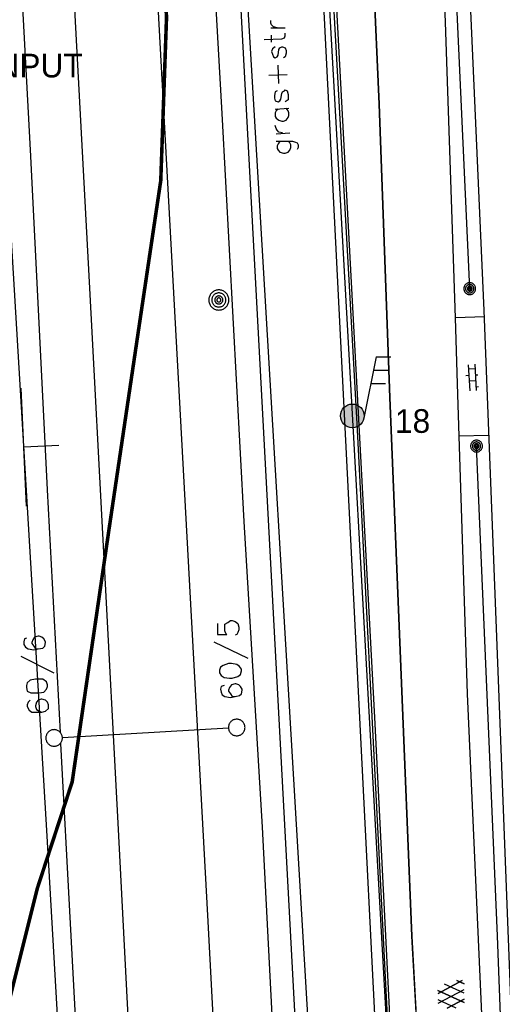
# Model space of a CAD drawing. Header units: millimetres. Extents: x 237058 to 239804, y 565701 to 567407.
# Tile 37 of 64: x 238130 to 238171, y 566429 to 566512. Entities that reach past the tile are written whole.
import ezdxf

# ---------------------------------------------------------------- set-up
doc = ezdxf.new("R2010")
doc.units = ezdxf.units.MM
for name, color, linetype in [('Contouren 15-25 m-mv', 7, 'CONTINUOUS'), ('PEILBUIZEN FEB 2015', 7, 'CONTINUOUS'), ('T4675650', 8, 'CONTINUOUS')]:
    doc.layers.add(name, color=color, linetype=linetype)
doc.styles.get("Standard").update_dxf_attribs({"font": 'tcb_isocp.shx'})

msp = doc.modelspace()

# ---------------------------------------------------------------- hatches: boundary and pattern name
at = {"layer": 'PEILBUIZEN FEB 2015'}
h = msp.add_hatch(color=7, dxfattribs=at)
h.dxf.hatch_style = 1
edge = h.paths.add_edge_path()
edge.add_arc((238158, 566479), 1, 0, 360)

# ---------------------------------------------------------------- linework, layer by layer
at = {"layer": 'Contouren 15-25 m-mv', "color": 1, "linetype": 'Continuous', "ltscale": 0.5, "const_width": 0.3, "flags": 128}
msp.add_lwpolyline([(238137.45, 566582.485), (238137.805, 566577.12), (238138.718, 566567.288), (238139.427, 566557.964), (238142.303, 566512.695), (238141.815, 566498.876), (238140.025, 566486.845), (238137.423, 566469.286), (238134.33, 566448.077), (238131.394, 566439.111), (238131.069, 566437.81)], dxfattribs=at)
at = {"layer": 'Contouren 15-25 m-mv', "color": 1, "const_width": 0.3, "flags": 128}
msp.add_lwpolyline([(238131.069, 566437.81), (238128.948, 566429.33), (238124.707, 566419.549), (238121.119, 566412.865), (238117.368, 566408.464), (238114.27, 566405.53), (238110.682, 566404.062), (238105.626, 566404.389), (238100.244, 566405.041), (238096.819, 566406.671), (238092.416, 566412.376), (238090.785, 566418.571), (238084.914, 566426.722), (238081.489, 566428.515), (238072.845, 566430.145), (238065.669, 566431.449), (238060.94, 566434.221), (238055.395, 566440.904)], dxfattribs=at)
at = {"layer": 'PEILBUIZEN FEB 2015', "color": 7}
for p, q in [((238160.01, 566483.991), (238158.981, 566478.805)), ((238160.01, 566483.991), (238161.26, 566483.991)), ((238159.786, 566482.864), (238161.036, 566482.864)), ((238159.568, 566481.737), (238160.818, 566481.737))]:
    msp.add_line(p, q, dxfattribs=at)
msp.add_circle((238158, 566479), 1, dxfattribs=at)
at = {"layer": 'T4675650'}
for p, q in [((238132.194, 566443.981), (238123.951, 566581.106)), ((238167.921, 566489.747), (238164.837, 566558.456)), ((238165.777, 566340.92), (238154.732, 566537.553)), ((238165.777, 566340.85), (238154.732, 566537.553)), ((238148.454, 566525.246), (238163.243, 566277.01)), ((238148.454, 566525.246), (238163.244, 566276.94)), ((238151.103, 566511.796), (238152.34, 566511.796)), ((238151.181, 566510.559), (238151.181, 566511.177)), ((238150.949, 566507.776), (238152.495, 566507.853)), ((238151.799, 566507.08), (238151.722, 566508.626)), ((238151.49, 566504.916), (238152.65, 566504.993)), ((238151.567, 566502.828), (238152.727, 566502.906)), ((238169.155, 566487.366), (238166.707, 566487.284)), ((238167.954, 566481.128), (238167.828, 566483.32)), ((238168.367, 566482.987), (238167.849, 566482.957)), ((238168.345, 566483.368), (238168.472, 566481.158)), ((238167.6, 566482.424), (238167.879, 566482.44)), ((238168.397, 566482.47), (238168.603, 566482.481)), ((238130.483, 566471.364), (238130.013, 566481.353)), ((238168.426, 566481.952), (238167.909, 566481.922)), ((238168.657, 566481.446), (238168.456, 566481.435)), ((238169.47, 566477.356), (238167.033, 566477.279)), ((238133.207, 566476.498), (238130.248, 566476.359)), ((238146.311, 566459.925), (238149.171, 566458.534)), ((238130, 566458.688), (238132.783, 566457.297)), ((238133.505, 566451.831), (238147.535, 566452.634)), ((238138.527, 566333.221), (238132.194, 566443.981)), ((238165.243, 566430.205), (238167.276, 566431.298)), ((238167.276, 566431.298), (238165.243, 566430.205)), ((238165.268, 566429.389), (238167.442, 566430.534)), ((238165.268, 566429.389), (238167.442, 566430.534)), ((238167.452, 566430.223), (238165.796, 566430.99)), ((238167.452, 566430.223), (238165.796, 566430.99)), ((238167.452, 566431.015), (238166.819, 566431.308)), ((238166.819, 566431.308), (238167.452, 566431.015)), ((238167.451, 566429.43), (238165.236, 566430.445)), ((238165.236, 566430.445), (238167.451, 566429.43)), ((238166.769, 566428.954), (238165.26, 566429.653)), ((238166.769, 566428.954), (238165.26, 566429.653)), ((238166.025, 566428.956), (238167.443, 566429.718)), ((238167.443, 566429.718), (238166.025, 566428.956))]:
    msp.add_line(p, q, dxfattribs=at)
for points in [[(238132.367, 566777.576), (238133.821, 566777.658), (238134.759, 566758.314), (238137.972, 566705.418), (238143.699, 566612.589), (238145.798, 566582.744), (238148.837, 566583.009), (238155.518, 566534.948), (238159.872, 566453.518), (238165.499, 566341.758), (238167.121, 566341.956), (238170.559, 566277.969), (238161.38, 566277.552), (238159.368, 566312.526), (238147.983, 566524.895), (238141.804, 566622.206), (238138.339, 566676.272), (238136.498, 566705.356), (238132.367, 566777.576)], [(238138.274, 566677.295), (238144.048, 566583.63), (238147.335, 566582.06), (238151.493, 566578.433), (238153.988, 566573.359), (238155.946, 566564.326), (238158.346, 566548.159), (238160.282, 566505.323), (238161.162, 566480.563), (238163.04, 566435.041), (238165.511, 566389.606), (238168.37, 566331.61)], [(238161.38, 566277.552), (238159.368, 566312.526), (238147.983, 566524.895), (238141.804, 566622.206)], [(238150.887, 566200.022), (238147.737, 566261.821), (238144.301, 566327.303), (238141.118, 566388.504), (238138.25, 566444.056), (238135.826, 566489.791), (238132.031, 566560.563), (238128.723, 566619.254), (238128.606, 566621.477)], [(238147.911, 566583.159), (238154.37, 566537.171), (238164.335, 566340.343), (238166.261, 566340.476), (238169.446, 566276.643), (238160.366, 566276.342), (238162.631, 566225.548), (238170.903, 566063.994), (238163.188, 566066.598), (238163.426, 566063.23)], [(238173.523, 566369.699), (238172.663, 566391.15), (238171.634, 566423.148), (238170.283, 566458.133), (238169.137, 566487.913), (238168.014, 566513.22), (238166.453, 566544.51), (238165.105, 566583.363)], [(238157.64, 566202.295), (238155.691, 566245.428), (238152.377, 566312.168), (238145.814, 566436.29), (238140.995, 566524.483), (238137.319, 566582.472)], [(238165.321, 566341.823), (238163.999, 566368.971), (238160.402, 566439.334), (238158.4, 566478.351), (238155.892, 566523.308), (238155.61, 566532.178), (238154.281, 566545.77), (238149.467, 566578.422), (238146.34, 566579.749)], [(238166.707, 566487.284), (238165.871, 566512.253), (238165.051, 566533.022), (238162.678, 566577.627)], [(238173.539, 566204.323), (238173.332, 566208.608), (238171.818, 566250.032), (238170.118, 566294.25), (238168.37, 566331.61), (238166.573, 566367.418), (238165.511, 566389.606), (238164.265, 566413.218), (238163.04, 566435.041), (238161.162, 566480.563), (238160.282, 566505.323), (238158.346, 566548.159), (238156.519, 566560.894), (238155.946, 566564.326), (238153.988, 566573.359)], [(238151.84, 566416.344), (238150.425, 566444.257), (238148.876, 566470.081), (238147.012, 566504.537), (238145.017, 566539.751)], [(238133.334, 566452.259), (238132.243, 566472.758), (238130.85, 566500.953), (238130.026, 566516.177)], [(238151.645, 566511.796), (238151.335, 566511.873), (238151.181, 566512.027), (238151.103, 566512.182), (238151.103, 566512.414)], [(238150.562, 566510.791), (238152.031, 566510.868), (238152.263, 566510.945), (238152.34, 566511.1), (238152.34, 566511.332)], [(238151.49, 566510.172), (238151.258, 566510.018), (238151.181, 566509.786), (238151.258, 566509.554), (238151.335, 566509.322), (238151.49, 566509.245), (238151.645, 566509.322), (238151.722, 566509.476), (238151.799, 566509.94), (238151.876, 566510.095), (238152.031, 566510.172), (238152.108, 566510.172), (238152.34, 566510.095), (238152.418, 566509.863), (238152.418, 566509.631), (238152.34, 566509.322), (238152.186, 566509.245)], [(238151.645, 566506.462), (238151.49, 566506.384), (238151.413, 566506.075), (238151.413, 566505.843), (238151.49, 566505.611), (238151.722, 566505.534), (238151.876, 566505.611), (238151.954, 566505.766), (238152.031, 566506.23), (238152.108, 566506.384), (238152.263, 566506.462), (238152.34, 566506.539), (238152.495, 566506.462), (238152.572, 566506.152), (238152.572, 566505.921), (238152.572, 566505.689), (238152.34, 566505.534)], [(238151.722, 566504.916), (238151.567, 566504.761), (238151.49, 566504.606), (238151.49, 566504.297), (238151.567, 566504.143), (238151.799, 566503.988), (238152.031, 566503.911), (238152.186, 566503.911), (238152.418, 566503.988), (238152.572, 566504.22), (238152.65, 566504.374), (238152.65, 566504.606), (238152.572, 566504.761), (238152.418, 566504.993)], [(238152.108, 566502.906), (238151.799, 566502.983), (238151.645, 566503.138), (238151.567, 566503.292), (238151.49, 566503.524)], [(238151.567, 566502.21), (238152.959, 566502.21), (238153.191, 566502.133), (238153.345, 566502.055), (238153.423, 566501.901), (238153.423, 566501.669), (238153.345, 566501.514)], [(238151.876, 566502.21), (238151.722, 566501.978), (238151.645, 566501.823), (238151.645, 566501.592), (238151.722, 566501.437), (238151.876, 566501.282), (238152.186, 566501.205), (238152.34, 566501.205), (238152.572, 566501.282), (238152.727, 566501.437), (238152.804, 566501.669), (238152.804, 566501.901), (238152.727, 566502.055), (238152.572, 566502.21)], [(238147.322, 566489.394), (238147.267, 566489.444), (238147.209, 566489.489), (238147.146, 566489.529), (238147.08, 566489.563), (238147.012, 566489.592), (238146.941, 566489.614), (238146.869, 566489.63), (238146.795, 566489.64), (238146.721, 566489.643), (238146.647, 566489.64), (238146.573, 566489.63), (238146.501, 566489.614), (238146.43, 566489.592), (238146.362, 566489.563), (238146.296, 566489.529), (238146.233, 566489.489), (238146.175, 566489.444), (238146.12, 566489.394), (238146.07, 566489.339), (238146.025, 566489.281), (238145.985, 566489.218), (238145.951, 566489.152), (238145.922, 566489.084), (238145.9, 566489.013), (238145.884, 566488.941), (238145.874, 566488.867), (238145.871, 566488.793), (238145.874, 566488.719), (238145.884, 566488.645), (238145.9, 566488.573), (238145.922, 566488.502), (238145.951, 566488.434), (238145.985, 566488.368), (238146.025, 566488.305), (238146.07, 566488.247), (238146.12, 566488.192), (238146.175, 566488.142), (238146.233, 566488.097), (238146.296, 566488.057), (238146.362, 566488.023), (238146.43, 566487.994), (238146.501, 566487.972), (238146.573, 566487.956), (238146.647, 566487.946), (238146.721, 566487.943), (238146.795, 566487.946), (238146.869, 566487.956), (238146.941, 566487.972), (238147.012, 566487.994), (238147.08, 566488.023), (238147.146, 566488.057), (238147.209, 566488.097), (238147.267, 566488.142), (238147.322, 566488.192), (238147.372, 566488.247), (238147.417, 566488.305), (238147.457, 566488.368), (238147.491, 566488.434), (238147.52, 566488.502), (238147.542, 566488.573), (238147.558, 566488.645), (238147.568, 566488.719), (238147.571, 566488.793), (238147.568, 566488.867), (238147.558, 566488.941), (238147.542, 566489.013), (238147.52, 566489.084), (238147.491, 566489.152), (238147.457, 566489.218), (238147.417, 566489.281), (238147.372, 566489.339), (238147.322, 566489.394)], [(238167.567, 566490.101), (238167.538, 566490.068), (238167.511, 566490.034), (238167.488, 566489.997), (238167.468, 566489.958), (238167.451, 566489.918), (238167.438, 566489.876), (238167.429, 566489.834), (238167.423, 566489.791), (238167.421, 566489.747), (238167.423, 566489.703), (238167.429, 566489.66), (238167.438, 566489.618), (238167.451, 566489.576), (238167.468, 566489.536), (238167.488, 566489.497), (238167.511, 566489.46), (238167.538, 566489.426), (238167.567, 566489.393), (238167.6, 566489.364), (238167.634, 566489.337), (238167.671, 566489.314), (238167.71, 566489.294), (238167.75, 566489.277), (238167.792, 566489.264), (238167.834, 566489.255), (238167.877, 566489.249), (238167.921, 566489.247), (238167.965, 566489.249), (238168.008, 566489.255), (238168.05, 566489.264), (238168.092, 566489.277), (238168.132, 566489.294), (238168.171, 566489.314), (238168.208, 566489.337), (238168.242, 566489.364), (238168.275, 566489.393), (238168.304, 566489.426), (238168.331, 566489.46), (238168.354, 566489.497), (238168.374, 566489.536), (238168.391, 566489.576), (238168.404, 566489.618), (238168.413, 566489.66), (238168.419, 566489.703), (238168.421, 566489.747), (238168.419, 566489.791), (238168.413, 566489.834), (238168.404, 566489.876), (238168.391, 566489.918), (238168.374, 566489.958), (238168.354, 566489.997), (238168.331, 566490.034), (238168.304, 566490.068), (238168.275, 566490.101), (238168.242, 566490.13), (238168.208, 566490.157), (238168.171, 566490.18), (238168.132, 566490.2), (238168.092, 566490.217), (238168.05, 566490.23), (238168.008, 566490.239), (238167.965, 566490.245), (238167.921, 566490.247), (238167.877, 566490.245), (238167.834, 566490.239), (238167.792, 566490.23), (238167.75, 566490.217), (238167.71, 566490.2), (238167.671, 566490.18), (238167.634, 566490.157), (238167.6, 566490.13), (238167.567, 566490.101)], [(238167.674, 566489.994), (238167.653, 566489.972), (238167.634, 566489.948), (238167.618, 566489.922), (238167.604, 566489.895), (238167.592, 566489.867), (238167.583, 566489.838), (238167.576, 566489.808), (238167.572, 566489.778), (238167.571, 566489.747), (238167.572, 566489.716), (238167.576, 566489.686), (238167.583, 566489.656), (238167.592, 566489.627), (238167.604, 566489.599), (238167.618, 566489.572), (238167.634, 566489.546), (238167.653, 566489.522), (238167.674, 566489.5), (238167.696, 566489.479), (238167.72, 566489.46), (238167.746, 566489.444), (238167.773, 566489.43), (238167.801, 566489.418), (238167.83, 566489.409), (238167.86, 566489.402), (238167.89, 566489.398), (238167.921, 566489.397), (238167.952, 566489.398), (238167.982, 566489.402), (238168.012, 566489.409), (238168.041, 566489.418), (238168.069, 566489.43), (238168.096, 566489.444), (238168.122, 566489.46), (238168.146, 566489.479), (238168.168, 566489.5), (238168.189, 566489.522), (238168.208, 566489.546), (238168.224, 566489.572), (238168.238, 566489.599), (238168.25, 566489.627), (238168.259, 566489.656), (238168.266, 566489.686), (238168.27, 566489.716), (238168.271, 566489.747), (238168.27, 566489.778), (238168.266, 566489.808), (238168.259, 566489.838), (238168.25, 566489.867), (238168.238, 566489.895), (238168.224, 566489.922), (238168.208, 566489.948), (238168.189, 566489.972), (238168.168, 566489.994), (238168.146, 566490.015), (238168.122, 566490.034), (238168.096, 566490.05), (238168.069, 566490.064), (238168.041, 566490.076), (238168.012, 566490.085), (238167.982, 566490.092), (238167.952, 566490.096), (238167.921, 566490.097), (238167.89, 566490.096), (238167.86, 566490.092), (238167.83, 566490.085), (238167.801, 566490.076), (238167.773, 566490.064), (238167.746, 566490.05), (238167.72, 566490.034), (238167.696, 566490.015), (238167.674, 566489.994)], [(238168.062, 566489.888), (238168.05, 566489.9), (238168.036, 566489.911), (238168.021, 566489.92), (238168.006, 566489.928), (238167.989, 566489.935), (238167.973, 566489.94), (238167.956, 566489.944), (238167.938, 566489.946), (238167.921, 566489.947), (238167.904, 566489.946), (238167.886, 566489.944), (238167.869, 566489.94), (238167.853, 566489.935), (238167.836, 566489.928), (238167.821, 566489.92), (238167.806, 566489.911), (238167.792, 566489.9), (238167.78, 566489.888), (238167.768, 566489.876), (238167.757, 566489.862), (238167.748, 566489.847), (238167.74, 566489.832), (238167.733, 566489.815), (238167.728, 566489.799), (238167.724, 566489.782), (238167.722, 566489.764), (238167.721, 566489.747), (238167.722, 566489.73), (238167.724, 566489.712), (238167.728, 566489.695), (238167.733, 566489.679), (238167.74, 566489.662), (238167.748, 566489.647), (238167.757, 566489.632), (238167.768, 566489.618), (238167.78, 566489.606), (238167.792, 566489.594), (238167.806, 566489.583), (238167.821, 566489.574), (238167.836, 566489.566), (238167.853, 566489.559), (238167.869, 566489.554), (238167.886, 566489.55), (238167.904, 566489.548), (238167.921, 566489.547), (238167.938, 566489.548), (238167.956, 566489.55), (238167.973, 566489.554), (238167.989, 566489.559), (238168.006, 566489.566), (238168.021, 566489.574), (238168.036, 566489.583), (238168.05, 566489.594), (238168.062, 566489.606), (238168.074, 566489.618), (238168.085, 566489.632), (238168.094, 566489.647), (238168.102, 566489.662), (238168.109, 566489.679), (238168.114, 566489.695), (238168.118, 566489.712), (238168.12, 566489.73), (238168.121, 566489.747), (238168.12, 566489.764), (238168.118, 566489.782), (238168.114, 566489.799), (238168.109, 566489.815), (238168.102, 566489.832), (238168.094, 566489.847), (238168.085, 566489.862), (238168.074, 566489.876), (238168.062, 566489.888)], [(238167.992, 566489.818), (238167.985, 566489.824), (238167.978, 566489.829), (238167.971, 566489.834), (238167.963, 566489.838), (238167.955, 566489.841), (238167.947, 566489.844), (238167.938, 566489.845), (238167.93, 566489.847), (238167.921, 566489.847), (238167.912, 566489.847), (238167.904, 566489.845), (238167.895, 566489.844), (238167.887, 566489.841), (238167.879, 566489.838), (238167.871, 566489.834), (238167.864, 566489.829), (238167.857, 566489.824), (238167.85, 566489.818), (238167.844, 566489.811), (238167.839, 566489.804), (238167.834, 566489.797), (238167.83, 566489.789), (238167.827, 566489.781), (238167.824, 566489.773), (238167.823, 566489.764), (238167.821, 566489.756), (238167.821, 566489.747), (238167.821, 566489.738), (238167.823, 566489.73), (238167.824, 566489.721), (238167.827, 566489.713), (238167.83, 566489.705), (238167.834, 566489.697), (238167.839, 566489.69), (238167.844, 566489.683), (238167.85, 566489.676), (238167.857, 566489.67), (238167.864, 566489.665), (238167.871, 566489.66), (238167.879, 566489.656), (238167.887, 566489.653), (238167.895, 566489.65), (238167.904, 566489.649), (238167.912, 566489.647), (238167.921, 566489.647), (238167.93, 566489.647), (238167.938, 566489.649), (238167.947, 566489.65), (238167.955, 566489.653), (238167.963, 566489.656), (238167.971, 566489.66), (238167.978, 566489.665), (238167.985, 566489.67), (238167.992, 566489.676), (238167.998, 566489.683), (238168.003, 566489.69), (238168.008, 566489.697), (238168.012, 566489.705), (238168.015, 566489.713), (238168.018, 566489.721), (238168.019, 566489.73), (238168.021, 566489.738), (238168.021, 566489.747), (238168.021, 566489.756), (238168.019, 566489.764), (238168.018, 566489.773), (238168.015, 566489.781), (238168.012, 566489.789), (238168.008, 566489.797), (238168.003, 566489.804), (238167.998, 566489.811), (238167.992, 566489.818)], [(238147.142, 566489.214), (238147.103, 566489.249), (238147.062, 566489.28), (238147.019, 566489.308), (238146.972, 566489.332), (238146.925, 566489.352), (238146.875, 566489.368), (238146.824, 566489.379), (238146.773, 566489.386), (238146.721, 566489.388), (238146.669, 566489.386), (238146.618, 566489.379), (238146.567, 566489.368), (238146.517, 566489.352), (238146.47, 566489.332), (238146.423, 566489.308), (238146.38, 566489.28), (238146.339, 566489.249), (238146.3, 566489.214), (238146.265, 566489.175), (238146.234, 566489.134), (238146.206, 566489.091), (238146.182, 566489.044), (238146.162, 566488.997), (238146.146, 566488.947), (238146.135, 566488.896), (238146.128, 566488.845), (238146.126, 566488.793), (238146.128, 566488.741), (238146.135, 566488.69), (238146.146, 566488.639), (238146.162, 566488.589), (238146.182, 566488.542), (238146.206, 566488.495), (238146.234, 566488.452), (238146.265, 566488.411), (238146.3, 566488.372), (238146.339, 566488.337), (238146.38, 566488.306), (238146.423, 566488.278), (238146.47, 566488.254), (238146.517, 566488.234), (238146.567, 566488.218), (238146.618, 566488.207), (238146.669, 566488.2), (238146.721, 566488.198), (238146.773, 566488.2), (238146.824, 566488.207), (238146.875, 566488.218), (238146.925, 566488.234), (238146.972, 566488.254), (238147.019, 566488.278), (238147.062, 566488.306), (238147.103, 566488.337), (238147.142, 566488.372), (238147.177, 566488.411), (238147.208, 566488.452), (238147.236, 566488.495), (238147.26, 566488.542), (238147.28, 566488.589), (238147.296, 566488.639), (238147.307, 566488.69), (238147.314, 566488.741), (238147.316, 566488.793), (238147.314, 566488.845), (238147.307, 566488.896), (238147.296, 566488.947), (238147.28, 566488.997), (238147.26, 566489.044), (238147.236, 566489.091), (238147.208, 566489.134), (238147.177, 566489.175), (238147.142, 566489.214)], [(238146.481, 566489.033), (238146.461, 566489.012), (238146.442, 566488.988), (238146.427, 566488.963), (238146.413, 566488.937), (238146.402, 566488.909), (238146.393, 566488.881), (238146.386, 566488.852), (238146.382, 566488.823), (238146.381, 566488.793), (238146.382, 566488.763), (238146.386, 566488.734), (238146.393, 566488.705), (238146.402, 566488.677), (238146.413, 566488.649), (238146.427, 566488.623), (238146.442, 566488.598), (238146.461, 566488.574), (238146.481, 566488.553), (238146.502, 566488.533), (238146.526, 566488.514), (238146.551, 566488.499), (238146.577, 566488.485), (238146.605, 566488.474), (238146.633, 566488.465), (238146.662, 566488.458), (238146.691, 566488.454), (238146.721, 566488.453), (238146.751, 566488.454), (238146.78, 566488.458), (238146.809, 566488.465), (238146.837, 566488.474), (238146.865, 566488.485), (238146.891, 566488.499), (238146.916, 566488.514), (238146.94, 566488.533), (238146.961, 566488.553), (238146.981, 566488.574), (238147, 566488.598), (238147.015, 566488.623), (238147.029, 566488.649), (238147.04, 566488.677), (238147.049, 566488.705), (238147.056, 566488.734), (238147.06, 566488.763), (238147.061, 566488.793), (238147.06, 566488.823), (238147.056, 566488.852), (238147.049, 566488.881), (238147.04, 566488.909), (238147.029, 566488.937), (238147.015, 566488.963), (238147, 566488.988), (238146.981, 566489.012), (238146.961, 566489.033), (238146.94, 566489.053), (238146.916, 566489.072), (238146.891, 566489.087), (238146.865, 566489.101), (238146.837, 566489.112), (238146.809, 566489.121), (238146.78, 566489.128), (238146.751, 566489.132), (238146.721, 566489.133), (238146.691, 566489.132), (238146.662, 566489.128), (238146.633, 566489.121), (238146.605, 566489.112), (238146.577, 566489.101), (238146.551, 566489.087), (238146.526, 566489.072), (238146.502, 566489.053), (238146.481, 566489.033)], [(238146.841, 566488.913), (238146.83, 566488.923), (238146.819, 566488.932), (238146.806, 566488.94), (238146.793, 566488.947), (238146.779, 566488.953), (238146.765, 566488.957), (238146.751, 566488.96), (238146.736, 566488.962), (238146.721, 566488.963), (238146.706, 566488.962), (238146.691, 566488.96), (238146.677, 566488.957), (238146.663, 566488.953), (238146.649, 566488.947), (238146.636, 566488.94), (238146.623, 566488.932), (238146.612, 566488.923), (238146.601, 566488.913), (238146.591, 566488.902), (238146.582, 566488.891), (238146.574, 566488.878), (238146.567, 566488.865), (238146.561, 566488.851), (238146.557, 566488.837), (238146.554, 566488.823), (238146.552, 566488.808), (238146.551, 566488.793), (238146.552, 566488.778), (238146.554, 566488.763), (238146.557, 566488.749), (238146.561, 566488.735), (238146.567, 566488.721), (238146.574, 566488.708), (238146.582, 566488.695), (238146.591, 566488.684), (238146.601, 566488.673), (238146.612, 566488.663), (238146.623, 566488.654), (238146.636, 566488.646), (238146.649, 566488.639), (238146.663, 566488.633), (238146.677, 566488.629), (238146.691, 566488.626), (238146.706, 566488.624), (238146.721, 566488.623), (238146.736, 566488.624), (238146.751, 566488.626), (238146.765, 566488.629), (238146.779, 566488.633), (238146.793, 566488.639), (238146.806, 566488.646), (238146.819, 566488.654), (238146.83, 566488.663), (238146.841, 566488.673), (238146.851, 566488.684), (238146.86, 566488.695), (238146.868, 566488.708), (238146.875, 566488.721), (238146.881, 566488.735), (238146.885, 566488.749), (238146.888, 566488.763), (238146.89, 566488.778), (238146.891, 566488.793), (238146.89, 566488.808), (238146.888, 566488.823), (238146.885, 566488.837), (238146.881, 566488.851), (238146.875, 566488.865), (238146.868, 566488.878), (238146.86, 566488.891), (238146.851, 566488.902), (238146.841, 566488.913)], [(238167.033, 566477.279), (238166.893, 566481.716), (238166.707, 566487.284)], [(238171.66, 566369.624), (238171.4, 566375.386), (238170.106, 566402.691), (238167.719, 566455.522), (238167.033, 566477.279)], [(238168.141, 566476.8), (238168.112, 566476.767), (238168.085, 566476.733), (238168.062, 566476.696), (238168.042, 566476.657), (238168.025, 566476.617), (238168.012, 566476.575), (238168.003, 566476.533), (238167.997, 566476.49), (238167.995, 566476.446), (238167.997, 566476.402), (238168.003, 566476.359), (238168.012, 566476.317), (238168.025, 566476.275), (238168.042, 566476.235), (238168.062, 566476.196), (238168.085, 566476.159), (238168.112, 566476.125), (238168.141, 566476.092), (238168.174, 566476.063), (238168.208, 566476.036), (238168.245, 566476.013), (238168.284, 566475.993), (238168.324, 566475.976), (238168.366, 566475.963), (238168.408, 566475.954), (238168.451, 566475.948), (238168.495, 566475.946), (238168.539, 566475.948), (238168.582, 566475.954), (238168.624, 566475.963), (238168.666, 566475.976), (238168.706, 566475.993), (238168.745, 566476.013), (238168.782, 566476.036), (238168.816, 566476.063), (238168.849, 566476.092), (238168.878, 566476.125), (238168.905, 566476.159), (238168.928, 566476.196), (238168.948, 566476.235), (238168.965, 566476.275), (238168.978, 566476.317), (238168.987, 566476.359), (238168.993, 566476.402), (238168.995, 566476.446), (238168.993, 566476.49), (238168.987, 566476.533), (238168.978, 566476.575), (238168.965, 566476.617), (238168.948, 566476.657), (238168.928, 566476.696), (238168.905, 566476.733), (238168.878, 566476.767), (238168.849, 566476.8), (238168.816, 566476.829), (238168.782, 566476.856), (238168.745, 566476.879), (238168.706, 566476.899), (238168.666, 566476.916), (238168.624, 566476.929), (238168.582, 566476.938), (238168.539, 566476.944), (238168.495, 566476.946), (238168.451, 566476.944), (238168.408, 566476.938), (238168.366, 566476.929), (238168.324, 566476.916), (238168.284, 566476.899), (238168.245, 566476.879), (238168.208, 566476.856), (238168.174, 566476.829), (238168.141, 566476.8)], [(238168.742, 566476.693), (238168.72, 566476.714), (238168.696, 566476.733), (238168.67, 566476.749), (238168.643, 566476.763), (238168.615, 566476.775), (238168.586, 566476.784), (238168.556, 566476.791), (238168.526, 566476.795), (238168.495, 566476.796), (238168.464, 566476.795), (238168.434, 566476.791), (238168.404, 566476.784), (238168.375, 566476.775), (238168.347, 566476.763), (238168.32, 566476.749), (238168.294, 566476.733), (238168.27, 566476.714), (238168.248, 566476.693), (238168.227, 566476.671), (238168.208, 566476.647), (238168.192, 566476.621), (238168.178, 566476.594), (238168.166, 566476.566), (238168.157, 566476.537), (238168.15, 566476.507), (238168.146, 566476.477), (238168.145, 566476.446), (238168.146, 566476.415), (238168.15, 566476.385), (238168.157, 566476.355), (238168.166, 566476.326), (238168.178, 566476.298), (238168.192, 566476.271), (238168.208, 566476.245), (238168.227, 566476.221), (238168.248, 566476.199), (238168.27, 566476.178), (238168.294, 566476.159), (238168.32, 566476.143), (238168.347, 566476.129), (238168.375, 566476.117), (238168.404, 566476.108), (238168.434, 566476.101), (238168.464, 566476.097), (238168.495, 566476.096), (238168.526, 566476.097), (238168.556, 566476.101), (238168.586, 566476.108), (238168.615, 566476.117), (238168.643, 566476.129), (238168.67, 566476.143), (238168.696, 566476.159), (238168.72, 566476.178), (238168.742, 566476.199), (238168.763, 566476.221), (238168.782, 566476.245), (238168.798, 566476.271), (238168.812, 566476.298), (238168.824, 566476.326), (238168.833, 566476.355), (238168.84, 566476.385), (238168.844, 566476.415), (238168.845, 566476.446), (238168.844, 566476.477), (238168.84, 566476.507), (238168.833, 566476.537), (238168.824, 566476.566), (238168.812, 566476.594), (238168.798, 566476.621), (238168.782, 566476.647), (238168.763, 566476.671), (238168.742, 566476.693)], [(238168.354, 566476.587), (238168.342, 566476.575), (238168.331, 566476.561), (238168.322, 566476.546), (238168.314, 566476.531), (238168.307, 566476.514), (238168.302, 566476.498), (238168.298, 566476.481), (238168.296, 566476.463), (238168.295, 566476.446), (238168.296, 566476.429), (238168.298, 566476.411), (238168.302, 566476.394), (238168.307, 566476.378), (238168.314, 566476.361), (238168.322, 566476.346), (238168.331, 566476.331), (238168.342, 566476.317), (238168.354, 566476.305), (238168.366, 566476.293), (238168.38, 566476.282), (238168.395, 566476.273), (238168.41, 566476.265), (238168.427, 566476.258), (238168.443, 566476.253), (238168.46, 566476.249), (238168.478, 566476.247), (238168.495, 566476.246), (238168.512, 566476.247), (238168.53, 566476.249), (238168.547, 566476.253), (238168.563, 566476.258), (238168.58, 566476.265), (238168.595, 566476.273), (238168.61, 566476.282), (238168.624, 566476.293), (238168.636, 566476.305), (238168.648, 566476.317), (238168.659, 566476.331), (238168.668, 566476.346), (238168.676, 566476.361), (238168.683, 566476.378), (238168.688, 566476.394), (238168.692, 566476.411), (238168.694, 566476.429), (238168.695, 566476.446), (238168.694, 566476.463), (238168.692, 566476.481), (238168.688, 566476.498), (238168.683, 566476.514), (238168.676, 566476.531), (238168.668, 566476.546), (238168.659, 566476.561), (238168.648, 566476.575), (238168.636, 566476.587), (238168.624, 566476.599), (238168.61, 566476.61), (238168.595, 566476.619), (238168.58, 566476.627), (238168.563, 566476.634), (238168.547, 566476.639), (238168.53, 566476.643), (238168.512, 566476.645), (238168.495, 566476.646), (238168.478, 566476.645), (238168.46, 566476.643), (238168.443, 566476.639), (238168.427, 566476.634), (238168.41, 566476.627), (238168.395, 566476.619), (238168.38, 566476.61), (238168.366, 566476.599), (238168.354, 566476.587)], [(238168.424, 566476.517), (238168.418, 566476.51), (238168.413, 566476.503), (238168.408, 566476.496), (238168.404, 566476.488), (238168.401, 566476.48), (238168.398, 566476.472), (238168.397, 566476.463), (238168.395, 566476.455), (238168.395, 566476.446), (238168.395, 566476.437), (238168.397, 566476.429), (238168.398, 566476.42), (238168.401, 566476.412), (238168.404, 566476.404), (238168.408, 566476.396), (238168.413, 566476.389), (238168.418, 566476.382), (238168.424, 566476.375), (238168.431, 566476.369), (238168.438, 566476.364), (238168.445, 566476.359), (238168.453, 566476.355), (238168.461, 566476.352), (238168.469, 566476.349), (238168.478, 566476.348), (238168.486, 566476.346), (238168.495, 566476.346), (238168.504, 566476.346), (238168.512, 566476.348), (238168.521, 566476.349), (238168.529, 566476.352), (238168.537, 566476.355), (238168.545, 566476.359), (238168.552, 566476.364), (238168.559, 566476.369), (238168.566, 566476.375), (238168.572, 566476.382), (238168.577, 566476.389), (238168.582, 566476.396), (238168.586, 566476.404), (238168.589, 566476.412), (238168.592, 566476.42), (238168.593, 566476.429), (238168.595, 566476.437), (238168.595, 566476.446), (238168.595, 566476.455), (238168.593, 566476.463), (238168.592, 566476.472), (238168.589, 566476.48), (238168.586, 566476.488), (238168.582, 566476.496), (238168.577, 566476.503), (238168.572, 566476.51), (238168.566, 566476.517), (238168.559, 566476.523), (238168.552, 566476.528), (238168.545, 566476.533), (238168.537, 566476.537), (238168.529, 566476.54), (238168.521, 566476.543), (238168.512, 566476.544), (238168.504, 566476.546), (238168.495, 566476.546), (238168.486, 566476.546), (238168.478, 566476.544), (238168.469, 566476.543), (238168.461, 566476.54), (238168.453, 566476.537), (238168.445, 566476.533), (238168.438, 566476.528), (238168.431, 566476.523), (238168.424, 566476.517)], [(238172.687, 566371.878), (238171.915, 566391.123), (238170.275, 566435.07), (238168.495, 566476.446)], [(238146.62, 566461.471), (238146.62, 566460.543), (238147.393, 566460.543), (238147.316, 566460.621), (238147.238, 566460.853), (238147.238, 566461.162), (238147.238, 566461.394), (238147.47, 566461.548), (238147.702, 566461.703), (238147.857, 566461.703), (238148.089, 566461.626), (238148.321, 566461.471), (238148.398, 566461.162), (238148.398, 566460.93), (238148.321, 566460.698), (238148.243, 566460.543), (238148.089, 566460.466)], [(238130.463, 566460.234), (238130.309, 566460.157), (238130.232, 566459.925), (238130.232, 566459.693), (238130.386, 566459.461), (238130.618, 566459.307), (238131.082, 566459.229), (238131.468, 566459.307), (238131.855, 566459.384), (238132.01, 566459.538), (238132.087, 566459.848), (238132.087, 566459.925), (238131.932, 566460.157), (238131.778, 566460.312), (238131.546, 566460.389), (238131.468, 566460.389), (238131.159, 566460.312), (238131.005, 566460.08), (238130.927, 566459.848), (238130.927, 566459.77), (238131.082, 566459.538), (238131.236, 566459.307), (238131.468, 566459.307)], [(238146.774, 566457.297), (238146.929, 566457.065), (238147.161, 566456.91), (238147.625, 566456.833), (238147.857, 566456.833), (238148.321, 566456.987), (238148.552, 566457.142), (238148.63, 566457.451), (238148.63, 566457.606), (238148.475, 566457.838), (238148.243, 566457.992), (238147.779, 566458.07), (238147.547, 566458.07), (238147.084, 566457.915), (238146.852, 566457.761), (238146.774, 566457.529), (238146.774, 566457.297)], [(238130.463, 566456.06), (238130.541, 566455.751), (238130.85, 566455.596), (238131.236, 566455.596), (238131.546, 566455.596), (238131.932, 566455.673), (238132.164, 566455.905), (238132.241, 566456.137), (238132.241, 566456.292), (238132.164, 566456.524), (238131.855, 566456.756), (238131.468, 566456.756), (238131.236, 566456.756), (238130.773, 566456.678), (238130.541, 566456.446), (238130.463, 566456.214), (238130.463, 566456.06)], [(238147.161, 566456.214), (238146.929, 566456.137), (238146.852, 566455.905), (238146.929, 566455.673), (238147.006, 566455.441), (238147.238, 566455.287), (238147.702, 566455.21), (238148.089, 566455.287), (238148.475, 566455.364), (238148.63, 566455.519), (238148.707, 566455.828), (238148.707, 566455.905), (238148.552, 566456.137), (238148.398, 566456.292), (238148.166, 566456.369), (238148.089, 566456.369), (238147.779, 566456.292), (238147.625, 566456.06), (238147.547, 566455.828), (238147.547, 566455.751), (238147.702, 566455.519), (238147.857, 566455.287), (238148.089, 566455.287)], [(238130.773, 566454.978), (238130.618, 566454.823), (238130.541, 566454.591), (238130.541, 566454.436), (238130.695, 566454.127), (238130.927, 566453.973), (238131.391, 566453.973), (238131.778, 566453.973), (238132.087, 566454.05), (238132.319, 566454.282), (238132.319, 566454.514), (238132.319, 566454.591), (238132.241, 566454.823), (238132.087, 566454.978), (238131.778, 566455.055), (238131.7, 566455.055), (238131.468, 566454.978), (238131.314, 566454.823), (238131.236, 566454.514), (238131.236, 566454.436), (238131.314, 566454.205), (238131.546, 566454.05), (238131.778, 566453.973)], [(238147.739, 566453.169), (238147.698, 566453.124), (238147.661, 566453.076), (238147.628, 566453.024), (238147.6, 566452.97), (238147.576, 566452.913), (238147.558, 566452.855), (238147.545, 566452.796), (238147.537, 566452.735), (238147.534, 566452.674), (238147.537, 566452.613), (238147.545, 566452.552), (238147.558, 566452.493), (238147.576, 566452.435), (238147.6, 566452.378), (238147.628, 566452.324), (238147.661, 566452.272), (238147.698, 566452.224), (238147.739, 566452.179), (238147.784, 566452.138), (238147.832, 566452.101), (238147.884, 566452.068), (238147.938, 566452.04), (238147.995, 566452.016), (238148.053, 566451.998), (238148.112, 566451.985), (238148.173, 566451.977), (238148.234, 566451.974), (238148.295, 566451.977), (238148.356, 566451.985), (238148.415, 566451.998), (238148.473, 566452.016), (238148.53, 566452.04), (238148.584, 566452.068), (238148.636, 566452.101), (238148.684, 566452.138), (238148.729, 566452.179), (238148.77, 566452.224), (238148.807, 566452.272), (238148.84, 566452.324), (238148.868, 566452.378), (238148.892, 566452.435), (238148.91, 566452.493), (238148.923, 566452.552), (238148.931, 566452.613), (238148.934, 566452.674), (238148.931, 566452.735), (238148.923, 566452.796), (238148.91, 566452.855), (238148.892, 566452.913), (238148.868, 566452.97), (238148.84, 566453.024), (238148.807, 566453.076), (238148.77, 566453.124), (238148.729, 566453.169), (238148.684, 566453.21), (238148.636, 566453.247), (238148.584, 566453.28), (238148.53, 566453.308), (238148.473, 566453.332), (238148.415, 566453.35), (238148.356, 566453.363), (238148.295, 566453.371), (238148.234, 566453.374), (238148.173, 566453.371), (238148.112, 566453.363), (238148.053, 566453.35), (238147.995, 566453.332), (238147.938, 566453.308), (238147.884, 566453.28), (238147.832, 566453.247), (238147.784, 566453.21), (238147.739, 566453.169)], [(238132.311, 566452.286), (238132.27, 566452.241), (238132.233, 566452.193), (238132.2, 566452.141), (238132.172, 566452.087), (238132.148, 566452.03), (238132.13, 566451.972), (238132.117, 566451.913), (238132.109, 566451.852), (238132.106, 566451.791), (238132.109, 566451.73), (238132.117, 566451.669), (238132.13, 566451.61), (238132.148, 566451.552), (238132.172, 566451.495), (238132.2, 566451.441), (238132.233, 566451.389), (238132.27, 566451.341), (238132.311, 566451.296), (238132.356, 566451.255), (238132.404, 566451.218), (238132.456, 566451.185), (238132.51, 566451.157), (238132.567, 566451.133), (238132.625, 566451.115), (238132.684, 566451.102), (238132.745, 566451.094), (238132.806, 566451.091), (238132.867, 566451.094), (238132.928, 566451.102), (238132.987, 566451.115), (238133.045, 566451.133), (238133.102, 566451.157), (238133.156, 566451.185), (238133.208, 566451.218), (238133.256, 566451.255), (238133.301, 566451.296), (238133.342, 566451.341), (238133.379, 566451.389), (238133.412, 566451.441), (238133.44, 566451.495), (238133.464, 566451.552), (238133.482, 566451.61), (238133.495, 566451.669), (238133.503, 566451.73), (238133.506, 566451.791), (238133.503, 566451.852), (238133.495, 566451.913), (238133.482, 566451.972), (238133.464, 566452.03), (238133.44, 566452.087), (238133.412, 566452.141), (238133.379, 566452.193), (238133.342, 566452.241), (238133.301, 566452.286), (238133.256, 566452.327), (238133.208, 566452.364), (238133.156, 566452.397), (238133.102, 566452.425), (238133.045, 566452.449), (238132.987, 566452.467), (238132.928, 566452.48), (238132.867, 566452.488), (238132.806, 566452.491), (238132.745, 566452.488), (238132.684, 566452.48), (238132.625, 566452.467), (238132.567, 566452.449), (238132.51, 566452.425), (238132.456, 566452.397), (238132.404, 566452.364), (238132.356, 566452.327), (238132.311, 566452.286)], [(238152.628, 566077.07), (238152.36, 566083.003), (238151.346, 566102.809), (238149.887, 566131.12), (238148.836, 566154.383), (238147.511, 566177.536), (238146.818, 566191.134), (238145.326, 566216.225), (238143.667, 566242.381), (238142.441, 566268.199), (238141.29, 566293.663), (238139.571, 566327.745), (238138.049, 566360.107), (238135.004, 566420.897), (238133.385, 566451.315)]]:
    msp.add_lwpolyline(points, dxfattribs=at)

# ---------------------------------------------------------------- texts
at = {"layer": 'PEILBUIZEN FEB 2015'}
msp.add_attdef('NORTONPUT', (238118.277, 566507.593), '', height=2, dxfattribs=at)
at = {"layer": 'PEILBUIZEN FEB 2015', "color": 7}
msp.add_attdef('18', (238161.607, 566477.567), '', height=2, dxfattribs=at)

doc.saveas('drawing.dxf')
